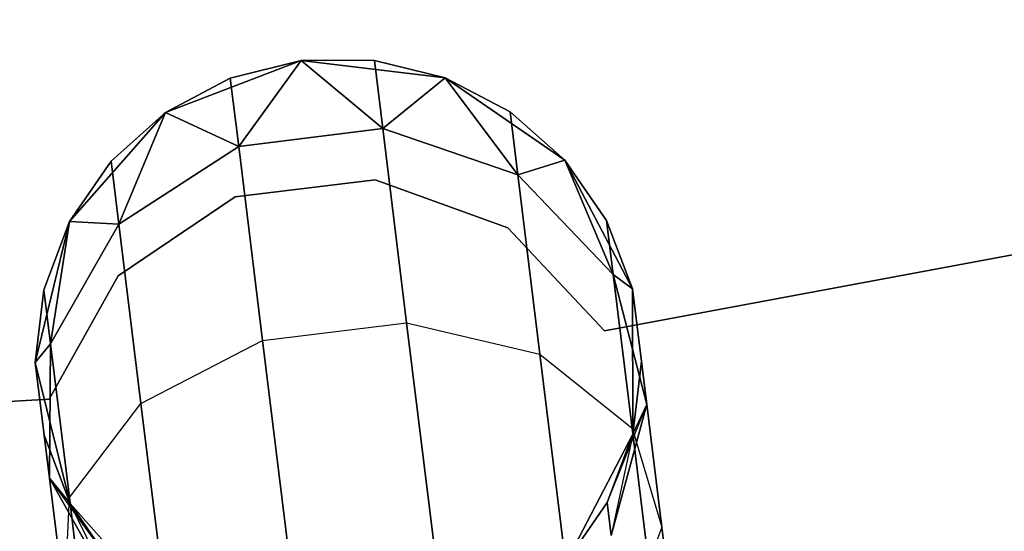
# Model space of a CAD drawing. Extents: x -91 to 91, y -91 to 262.
# Tile 130 of 256: x 6.36 to 9.61, y -60.56 to -58.87. Entities that reach past the tile are written whole.
import ezdxf

# ---------------------------------------------------------------- set-up
doc = ezdxf.new("R2010")
doc.units = 0
doc.header["$LTSCALE"] = 25.4
doc.layers.get('0').update_dxf_attribs({"linetype": 'CONTINUOUS'})

# ---------------------------------------------------------------- blocks, each defined once
blk = doc.blocks.new('ETE0_STL_1')
at = {"color": 0}
for p, q in [((13.7993, -58.8706, 164.5076), (8.2896, -59.8954, 164.5076)), ((8.2896, -59.8954, 162.5076), (13.7993, -58.8706, 162.5076)), ((8.2896, -59.8954, 162.5076), (13.7993, -58.8706, 162.5076)), ((13.7993, -58.8706, 164.5076), (8.2896, -59.8954, 164.5076)), ((7.2898, -59.0054, 327.5076), (6.8426, -59.176, 327.5076)), ((6.8426, -59.176, 163.5076), (7.2898, -59.0054, 163.5076)), ((7.2898, -59.0054, 327.5076), (6.8426, -59.176, 327.5076)), ((6.8426, -59.176, 163.5076), (7.2898, -59.0054, 163.5076)), ((7.2898, -59.0054, 327.5076), (7.0558, -59.0635, 322.0076)), ((7.2898, -59.0054, 322.0076), (7.0558, -59.0635, 322.0076)), ((7.2898, -59.0054, 327.5076), (7.0558, -59.0635, 322.0076)), ((7.2898, -59.0054, 322.0076), (7.0558, -59.0635, 322.0076)), ((7.2898, -59.0054, 168.0076), (7.0558, -59.0635, 168.0076)), ((7.0558, -59.0635, 168.0076), (7.2898, -59.0054, 163.5076)), ((7.2898, -59.0054, 168.0076), (7.0558, -59.0635, 168.0076)), ((7.0558, -59.0635, 168.0076), (7.2898, -59.0054, 163.5076)), ((7.2898, -59.0054, 322.0076), (7.0835, -59.288, 320.8707)), ((7.2898, -59.0054, 322.0076), (7.0835, -59.288, 320.8707)), ((7.0835, -59.288, 169.1445), (7.2898, -59.0054, 168.0076)), ((7.0835, -59.288, 169.1445), (7.2898, -59.0054, 168.0076)), ((7.5309, -59.005, 322.0076), (7.2898, -59.0054, 327.5076)), ((7.5309, -59.005, 322.0076), (7.2898, -59.0054, 327.5076)), ((7.5309, -59.005, 322.0076), (7.2898, -59.0054, 322.0076)), ((7.5309, -59.005, 322.0076), (7.2898, -59.0054, 322.0076)), ((7.5309, -59.005, 168.0076), (7.2898, -59.0054, 168.0076)), ((7.5309, -59.005, 168.0076), (7.2898, -59.0054, 168.0076)), ((7.5309, -59.005, 168.0076), (7.2898, -59.0054, 163.5076)), ((7.5309, -59.005, 168.0076), (7.2898, -59.0054, 163.5076)), ((7.765, -59.0623, 327.5076), (7.2898, -59.0054, 327.5076)), ((7.2898, -59.0054, 163.5076), (7.765, -59.0623, 163.5076)), ((7.765, -59.0623, 327.5076), (7.2898, -59.0054, 327.5076)), ((7.2898, -59.0054, 322.0076), (7.2898, -59.0054, 327.5076)), ((7.2898, -59.0054, 322.0076), (7.2898, -59.0054, 327.5076)), ((7.2898, -59.0054, 322.0076), (7.5585, -59.2294, 320.8707)), ((7.2898, -59.0054, 322.0076), (7.5585, -59.2294, 320.8707)), ((7.5585, -59.2294, 169.1445), (7.2898, -59.0054, 168.0076)), ((7.5585, -59.2294, 169.1445), (7.2898, -59.0054, 168.0076)), ((7.2898, -59.0054, 168.0076), (7.2898, -59.0054, 163.5076)), ((7.2898, -59.0054, 168.0076), (7.2898, -59.0054, 163.5076)), ((7.2898, -59.0054, 163.5076), (7.765, -59.0623, 163.5076)), ((7.765, -59.0623, 322.0076), (7.5309, -59.005, 322.0076)), ((7.5309, -59.005, 322.0076), (7.765, -59.0623, 327.5076)), ((7.5309, -59.005, 322.0076), (7.765, -59.0623, 327.5076)), ((7.5309, -59.005, 322.0076), (7.5585, -59.2294, 320.8707)), ((7.5309, -59.005, 322.0076), (7.5585, -59.2294, 320.8707)), ((7.765, -59.0623, 322.0076), (7.5309, -59.005, 322.0076)), ((7.5585, -59.2294, 169.1445), (7.5309, -59.005, 168.0076)), ((7.5585, -59.2294, 169.1445), (7.5309, -59.005, 168.0076)), ((7.765, -59.0623, 168.0076), (7.5309, -59.005, 168.0076)), ((7.5309, -59.005, 168.0076), (7.765, -59.0623, 163.5076)), ((7.5309, -59.005, 168.0076), (7.765, -59.0623, 163.5076)), ((7.765, -59.0623, 168.0076), (7.5309, -59.005, 168.0076)), ((7.0558, -59.0635, 322.0076), (6.8426, -59.176, 327.5076)), ((7.0558, -59.0635, 322.0076), (6.8426, -59.176, 322.0076)), ((7.0558, -59.0635, 322.0076), (6.8426, -59.176, 327.5076)), ((7.0558, -59.0635, 322.0076), (6.8426, -59.176, 322.0076)), ((7.0558, -59.0635, 168.0076), (6.8426, -59.176, 168.0076)), ((6.8426, -59.176, 163.5076), (7.0558, -59.0635, 168.0076)), ((7.0558, -59.0635, 168.0076), (6.8426, -59.176, 168.0076)), ((6.8426, -59.176, 163.5076), (7.0558, -59.0635, 168.0076)), ((7.0558, -59.0635, 322.0076), (7.0835, -59.288, 320.8707)), ((7.0558, -59.0635, 322.0076), (7.0835, -59.288, 320.8707)), ((7.0835, -59.288, 169.1445), (7.0558, -59.0635, 168.0076)), ((7.0835, -59.288, 169.1445), (7.0558, -59.0635, 168.0076)), ((7.765, -59.0623, 322.0076), (7.5585, -59.2294, 320.8707)), ((7.765, -59.0623, 322.0076), (7.5585, -59.2294, 320.8707)), ((7.5585, -59.2294, 169.1445), (7.765, -59.0623, 168.0076)), ((7.5585, -59.2294, 169.1445), (7.765, -59.0623, 168.0076)), ((8.1594, -59.3334, 327.5076), (7.765, -59.0623, 327.5076)), ((7.765, -59.0623, 163.5076), (8.1594, -59.3334, 163.5076)), ((7.9787, -59.1739, 322.0076), (7.765, -59.0623, 327.5076)), ((8.1594, -59.3334, 327.5076), (7.765, -59.0623, 327.5076)), ((7.9787, -59.1739, 322.0076), (7.765, -59.0623, 322.0076)), ((7.765, -59.0623, 322.0076), (7.765, -59.0623, 327.5076)), ((7.9787, -59.1739, 322.0076), (7.765, -59.0623, 327.5076)), ((7.765, -59.0623, 322.0076), (7.765, -59.0623, 327.5076)), ((7.765, -59.0623, 322.0076), (8.0043, -59.3815, 320.9558)), ((7.9787, -59.1739, 322.0076), (7.765, -59.0623, 322.0076)), ((7.765, -59.0623, 322.0076), (8.0043, -59.3815, 320.9558)), ((8.0043, -59.3815, 169.0594), (7.765, -59.0623, 168.0076)), ((8.0043, -59.3815, 169.0594), (7.765, -59.0623, 168.0076)), ((7.9787, -59.1739, 168.0076), (7.765, -59.0623, 168.0076)), ((7.765, -59.0623, 163.5076), (7.9787, -59.1739, 168.0076)), ((7.765, -59.0623, 163.5076), (8.1594, -59.3334, 163.5076)), ((7.765, -59.0623, 168.0076), (7.765, -59.0623, 163.5076)), ((7.765, -59.0623, 168.0076), (7.765, -59.0623, 163.5076)), ((7.9787, -59.1739, 168.0076), (7.765, -59.0623, 168.0076)), ((7.765, -59.0623, 163.5076), (7.9787, -59.1739, 168.0076)), ((6.8426, -59.176, 327.5076), (6.5258, -59.5348, 327.5076)), ((6.5258, -59.5348, 163.5076), (6.8426, -59.176, 163.5076)), ((6.8426, -59.176, 327.5076), (6.5258, -59.5348, 327.5076)), ((6.5258, -59.5348, 163.5076), (6.8426, -59.176, 163.5076)), ((6.8426, -59.176, 322.0076), (6.6624, -59.3362, 322.0076)), ((6.6624, -59.3362, 322.0076), (6.8426, -59.176, 327.5076)), ((6.6624, -59.3362, 322.0076), (6.8426, -59.176, 327.5076)), ((6.8426, -59.176, 322.0076), (6.6624, -59.3362, 322.0076)), ((6.8426, -59.176, 168.0076), (6.6624, -59.3362, 168.0076)), ((6.6624, -59.3362, 168.0076), (6.8426, -59.176, 163.5076)), ((6.6624, -59.3362, 168.0076), (6.8426, -59.176, 163.5076)), ((6.8426, -59.176, 168.0076), (6.6624, -59.3362, 168.0076)), ((6.8426, -59.176, 322.0076), (6.688, -59.5438, 320.9558)), ((6.8426, -59.176, 322.0076), (6.688, -59.5438, 320.9558)), ((6.688, -59.5438, 169.0594), (6.8426, -59.176, 168.0076)), ((6.688, -59.5438, 169.0594), (6.8426, -59.176, 168.0076)), ((6.8426, -59.176, 322.0076), (6.8426, -59.176, 327.5076)), ((6.8426, -59.176, 322.0076), (6.8426, -59.176, 327.5076)), ((6.8426, -59.176, 322.0076), (7.0835, -59.288, 320.8707)), ((6.8426, -59.176, 322.0076), (7.0835, -59.288, 320.8707)), ((7.0835, -59.288, 169.1445), (6.8426, -59.176, 168.0076)), ((7.0835, -59.288, 169.1445), (6.8426, -59.176, 168.0076)), ((6.8426, -59.176, 168.0076), (6.8426, -59.176, 163.5076)), ((6.8426, -59.176, 168.0076), (6.8426, -59.176, 163.5076)), ((8.1594, -59.3334, 322.0076), (7.9787, -59.1739, 322.0076)), ((7.9787, -59.1739, 322.0076), (8.1594, -59.3334, 327.5076)), ((7.9787, -59.1739, 322.0076), (8.1594, -59.3334, 327.5076)), ((7.9787, -59.1739, 322.0076), (8.0043, -59.3815, 320.9558)), ((7.9787, -59.1739, 322.0076), (8.0043, -59.3815, 320.9558)), ((8.1594, -59.3334, 322.0076), (7.9787, -59.1739, 322.0076)), ((8.0043, -59.3815, 169.0594), (7.9787, -59.1739, 168.0076)), ((8.0043, -59.3815, 169.0594), (7.9787, -59.1739, 168.0076)), ((8.1594, -59.3334, 168.0076), (7.9787, -59.1739, 168.0076)), ((7.9787, -59.1739, 168.0076), (8.1594, -59.3334, 163.5076)), ((7.9787, -59.1739, 168.0076), (8.1594, -59.3334, 163.5076)), ((8.1594, -59.3334, 168.0076), (7.9787, -59.1739, 168.0076)), ((7.5585, -59.2294, 320.8707), (7.0835, -59.288, 320.8707)), ((7.5585, -59.2294, 320.8707), (7.0835, -59.288, 320.8707)), ((7.0835, -59.288, 169.1445), (7.5585, -59.2294, 169.1445)), ((7.0835, -59.288, 169.1445), (7.5585, -59.2294, 169.1445)), ((8.0043, -59.3815, 320.9558), (7.5585, -59.2294, 320.8707)), ((7.5585, -59.2294, 320.8707), (7.6373, -59.8686, 319.9068)), ((7.5585, -59.2294, 320.8707), (7.6373, -59.8686, 319.9068)), ((8.0043, -59.3815, 320.9558), (7.5585, -59.2294, 320.8707)), ((7.5585, -59.2294, 169.1445), (8.0043, -59.3815, 169.0594)), ((7.6373, -59.8686, 170.1084), (7.5585, -59.2294, 169.1445)), ((7.6373, -59.8686, 170.1084), (7.5585, -59.2294, 169.1445)), ((7.5585, -59.2294, 169.1445), (8.0043, -59.3815, 169.0594)), ((7.0835, -59.288, 320.8707), (6.688, -59.5438, 320.9558)), ((7.0835, -59.288, 320.8707), (6.688, -59.5438, 320.9558)), ((6.688, -59.5438, 169.0594), (7.0835, -59.288, 169.1445)), ((6.688, -59.5438, 169.0594), (7.0835, -59.288, 169.1445)), ((7.0835, -59.288, 320.8707), (7.1623, -59.9272, 319.9068)), ((7.0835, -59.288, 320.8707), (7.1623, -59.9272, 319.9068)), ((7.1623, -59.9272, 170.1084), (7.0835, -59.288, 169.1445)), ((7.1623, -59.9272, 170.1084), (7.0835, -59.288, 169.1445)), ((8.1594, -59.3334, 322.0076), (8.0043, -59.3815, 320.9558)), ((8.1594, -59.3334, 322.0076), (8.0043, -59.3815, 320.9558)), ((8.0043, -59.3815, 169.0594), (8.1594, -59.3334, 168.0076)), ((8.0043, -59.3815, 169.0594), (8.1594, -59.3334, 168.0076)), ((8.3826, -59.7568, 327.5076), (8.1594, -59.3334, 327.5076)), ((8.1594, -59.3334, 163.5076), (8.3826, -59.7568, 163.5076)), ((8.2968, -59.5316, 322.0076), (8.1594, -59.3334, 327.5076)), ((8.3826, -59.7568, 327.5076), (8.1594, -59.3334, 327.5076)), ((8.2968, -59.5316, 322.0076), (8.1594, -59.3334, 322.0076)), ((8.1594, -59.3334, 322.0076), (8.1594, -59.3334, 327.5076)), ((8.2968, -59.5316, 322.0076), (8.1594, -59.3334, 327.5076)), ((8.1594, -59.3334, 322.0076), (8.1594, -59.3334, 327.5076)), ((8.1594, -59.3334, 322.0076), (8.3187, -59.7095, 321.1065)), ((8.2968, -59.5316, 322.0076), (8.1594, -59.3334, 322.0076)), ((8.1594, -59.3334, 322.0076), (8.3187, -59.7095, 321.1065)), ((8.3187, -59.7095, 168.9087), (8.1594, -59.3334, 168.0076)), ((8.3187, -59.7095, 168.9087), (8.1594, -59.3334, 168.0076)), ((8.2968, -59.5316, 168.0076), (8.1594, -59.3334, 168.0076)), ((8.1594, -59.3334, 163.5076), (8.2968, -59.5316, 168.0076)), ((8.1594, -59.3334, 163.5076), (8.3826, -59.7568, 163.5076)), ((8.1594, -59.3334, 168.0076), (8.1594, -59.3334, 163.5076)), ((8.1594, -59.3334, 168.0076), (8.1594, -59.3334, 163.5076)), ((8.2968, -59.5316, 168.0076), (8.1594, -59.3334, 168.0076)), ((8.1594, -59.3334, 163.5076), (8.2968, -59.5316, 168.0076)), ((6.6624, -59.3362, 322.0076), (6.5258, -59.5348, 327.5076)), ((6.6624, -59.3362, 322.0076), (6.5258, -59.5348, 322.0076)), ((6.6624, -59.3362, 322.0076), (6.5258, -59.5348, 327.5076)), ((6.6624, -59.3362, 322.0076), (6.5258, -59.5348, 322.0076)), ((6.6624, -59.3362, 168.0076), (6.5258, -59.5348, 168.0076)), ((6.5258, -59.5348, 163.5076), (6.6624, -59.3362, 168.0076)), ((6.6624, -59.3362, 168.0076), (6.5258, -59.5348, 168.0076)), ((6.5258, -59.5348, 163.5076), (6.6624, -59.3362, 168.0076)), ((6.6624, -59.3362, 322.0076), (6.688, -59.5438, 320.9558)), ((6.6624, -59.3362, 322.0076), (6.688, -59.5438, 320.9558)), ((6.688, -59.5438, 169.0594), (6.6624, -59.3362, 168.0076)), ((6.688, -59.5438, 169.0594), (6.6624, -59.3362, 168.0076)), ((7.5336, -59.3978, 164.5076), (7.0718, -59.4545, 164.5076)), ((7.0718, -59.4545, 162.5076), (7.5336, -59.3978, 162.5076)), ((7.0718, -59.4545, 162.5076), (7.5336, -59.3978, 162.5076)), ((7.5336, -59.3978, 164.5076), (7.0718, -59.4545, 164.5076)), ((7.9711, -59.5562, 164.5076), (7.5336, -59.3978, 164.5076)), ((7.5336, -59.3978, 164.5076), (7.5336, -59.3978, 162.5076)), ((7.5336, -59.3978, 162.5076), (7.9711, -59.5562, 162.5076)), ((7.5336, -59.3978, 164.5076), (7.5336, -59.3978, 162.5076)), ((7.5336, -59.3978, 162.5076), (7.9711, -59.5562, 162.5076)), ((7.9711, -59.5562, 164.5076), (7.5336, -59.3978, 164.5076)), ((8.3187, -59.7095, 321.1065), (8.0043, -59.3815, 320.9558)), ((8.0043, -59.3815, 320.9558), (8.0772, -59.9729, 320.0641)), ((8.0043, -59.3815, 320.9558), (8.0772, -59.9729, 320.0641)), ((8.3187, -59.7095, 321.1065), (8.0043, -59.3815, 320.9558)), ((8.0043, -59.3815, 169.0594), (8.3187, -59.7095, 168.9087)), ((8.0772, -59.9729, 169.9511), (8.0043, -59.3815, 169.0594)), ((8.0772, -59.9729, 169.9511), (8.0043, -59.3815, 169.0594)), ((8.0043, -59.3815, 169.0594), (8.3187, -59.7095, 168.9087)), ((7.0718, -59.4545, 164.5076), (6.6856, -59.7141, 164.5076)), ((6.6856, -59.7141, 162.5076), (7.0718, -59.4545, 162.5076)), ((6.6856, -59.7141, 162.5076), (7.0718, -59.4545, 162.5076)), ((7.0718, -59.4545, 164.5076), (6.6856, -59.7141, 164.5076)), ((7.0718, -59.4545, 164.5076), (7.0718, -59.4545, 162.5076)), ((7.0718, -59.4545, 164.5076), (7.0718, -59.4545, 162.5076)), ((6.5258, -59.5348, 327.5076), (6.4121, -59.9997, 327.5076)), ((6.4121, -59.9997, 163.5076), (6.5258, -59.5348, 163.5076)), ((6.5258, -59.5348, 327.5076), (6.4121, -59.9997, 327.5076)), ((6.4121, -59.9997, 163.5076), (6.5258, -59.5348, 163.5076)), ((6.5258, -59.5348, 322.0076), (6.4408, -59.7604, 322.0076)), ((6.4408, -59.7604, 322.0076), (6.5258, -59.5348, 327.5076)), ((6.4408, -59.7604, 322.0076), (6.5258, -59.5348, 327.5076)), ((6.5258, -59.5348, 322.0076), (6.4408, -59.7604, 322.0076)), ((6.5258, -59.5348, 168.0076), (6.4408, -59.7604, 168.0076)), ((6.4408, -59.7604, 168.0076), (6.5258, -59.5348, 163.5076)), ((6.4408, -59.7604, 168.0076), (6.5258, -59.5348, 163.5076)), ((6.5258, -59.5348, 168.0076), (6.4408, -59.7604, 168.0076)), ((6.5258, -59.5348, 322.0076), (6.4627, -59.9383, 321.1065)), ((6.5258, -59.5348, 322.0076), (6.4627, -59.9383, 321.1065)), ((6.4627, -59.9383, 168.9087), (6.5258, -59.5348, 168.0076)), ((6.4627, -59.9383, 168.9087), (6.5258, -59.5348, 168.0076)), ((6.688, -59.5438, 320.9558), (6.4627, -59.9383, 321.1065)), ((6.688, -59.5438, 320.9558), (6.4627, -59.9383, 321.1065)), ((6.4627, -59.9383, 168.9087), (6.688, -59.5438, 169.0594)), ((6.4627, -59.9383, 168.9087), (6.688, -59.5438, 169.0594)), ((6.5258, -59.5348, 322.0076), (6.5258, -59.5348, 327.5076)), ((6.5258, -59.5348, 322.0076), (6.5258, -59.5348, 327.5076)), ((6.5258, -59.5348, 322.0076), (6.688, -59.5438, 320.9558)), ((6.5258, -59.5348, 322.0076), (6.688, -59.5438, 320.9558)), ((6.688, -59.5438, 169.0594), (6.5258, -59.5348, 168.0076)), ((6.688, -59.5438, 169.0594), (6.5258, -59.5348, 168.0076)), ((6.5258, -59.5348, 168.0076), (6.5258, -59.5348, 163.5076)), ((6.5258, -59.5348, 168.0076), (6.5258, -59.5348, 163.5076)), ((6.688, -59.5438, 320.9558), (6.7609, -60.1351, 320.0641)), ((6.688, -59.5438, 320.9558), (6.7609, -60.1351, 320.0641)), ((6.7609, -60.1351, 169.9511), (6.688, -59.5438, 169.0594)), ((6.7609, -60.1351, 169.9511), (6.688, -59.5438, 169.0594)), ((8.2896, -59.8954, 164.5076), (7.9711, -59.5562, 164.5076)), ((7.9711, -59.5562, 164.5076), (7.9711, -59.5562, 162.5076)), ((7.9711, -59.5562, 162.5076), (8.2896, -59.8954, 162.5076)), ((7.9711, -59.5562, 164.5076), (7.9711, -59.5562, 162.5076)), ((7.9711, -59.5562, 162.5076), (8.2896, -59.8954, 162.5076)), ((8.2896, -59.8954, 164.5076), (7.9711, -59.5562, 164.5076)), ((8.3826, -59.7568, 322.0076), (8.2968, -59.5316, 322.0076)), ((8.2968, -59.5316, 322.0076), (8.3826, -59.7568, 327.5076)), ((8.2968, -59.5316, 322.0076), (8.3826, -59.7568, 327.5076)), ((8.2968, -59.5316, 322.0076), (8.3187, -59.7095, 321.1065)), ((8.2968, -59.5316, 322.0076), (8.3187, -59.7095, 321.1065)), ((8.3826, -59.7568, 322.0076), (8.2968, -59.5316, 322.0076)), ((8.3187, -59.7095, 168.9087), (8.2968, -59.5316, 168.0076)), ((8.3187, -59.7095, 168.9087), (8.2968, -59.5316, 168.0076)), ((8.3826, -59.7568, 168.0076), (8.2968, -59.5316, 168.0076)), ((8.2968, -59.5316, 168.0076), (8.3826, -59.7568, 163.5076)), ((8.2968, -59.5316, 168.0076), (8.3826, -59.7568, 163.5076)), ((8.3826, -59.7568, 168.0076), (8.2968, -59.5316, 168.0076)), ((6.6856, -59.7141, 164.5076), (6.4587, -60.1203, 164.5076)), ((6.4587, -60.1203, 162.5076), (6.6856, -59.7141, 162.5076)), ((6.4587, -60.1203, 162.5076), (6.6856, -59.7141, 162.5076)), ((6.6856, -59.7141, 164.5076), (6.4587, -60.1203, 164.5076)), ((6.6856, -59.7141, 164.5076), (6.6856, -59.7141, 162.5076)), ((6.6856, -59.7141, 164.5076), (6.6856, -59.7141, 162.5076)), ((8.3826, -59.7568, 322.0076), (8.3187, -59.7095, 321.1065)), ((8.3826, -59.7568, 322.0076), (8.3187, -59.7095, 321.1065)), ((8.4296, -60.1381, 321.2884), (8.3187, -59.7095, 321.1065)), ((8.3187, -59.7095, 321.1065), (8.3811, -60.216, 320.3427)), ((8.3187, -59.7095, 321.1065), (8.3811, -60.216, 320.3427)), ((8.4296, -60.1381, 321.2884), (8.3187, -59.7095, 321.1065)), ((8.3187, -59.7095, 168.9087), (8.3826, -59.7568, 168.0076)), ((8.3187, -59.7095, 168.9087), (8.3826, -59.7568, 168.0076)), ((8.3187, -59.7095, 168.9087), (8.4296, -60.1381, 168.7269)), ((8.3811, -60.216, 169.6726), (8.3187, -59.7095, 168.9087)), ((8.3811, -60.216, 169.6726), (8.3187, -59.7095, 168.9087)), ((8.3187, -59.7095, 168.9087), (8.4296, -60.1381, 168.7269)), ((6.4408, -59.7604, 322.0076), (6.4121, -59.9997, 327.5076)), ((6.4408, -59.7604, 322.0076), (6.4121, -59.9997, 322.0076)), ((6.4408, -59.7604, 322.0076), (6.4121, -59.9997, 327.5076)), ((6.4408, -59.7604, 322.0076), (6.4121, -59.9997, 322.0076)), ((6.4408, -59.7604, 168.0076), (6.4121, -59.9997, 168.0076)), ((6.4121, -59.9997, 163.5076), (6.4408, -59.7604, 168.0076)), ((6.4408, -59.7604, 168.0076), (6.4121, -59.9997, 168.0076)), ((6.4121, -59.9997, 163.5076), (6.4408, -59.7604, 168.0076)), ((6.4408, -59.7604, 322.0076), (6.4627, -59.9383, 321.1065)), ((6.4408, -59.7604, 322.0076), (6.4627, -59.9383, 321.1065)), ((6.4627, -59.9383, 168.9087), (6.4408, -59.7604, 168.0076)), ((6.4627, -59.9383, 168.9087), (6.4408, -59.7604, 168.0076)), ((8.3835, -60.2355, 327.5076), (8.3826, -59.7568, 327.5076)), ((8.3826, -59.7568, 163.5076), (8.3835, -60.2355, 163.5076)), ((8.4121, -59.9961, 322.0076), (8.3826, -59.7568, 327.5076)), ((8.3835, -60.2355, 327.5076), (8.3826, -59.7568, 327.5076)), ((8.4121, -59.9961, 322.0076), (8.3826, -59.7568, 327.5076)), ((8.3826, -59.7568, 322.0076), (8.4296, -60.1381, 321.2884)), ((8.3826, -59.7568, 322.0076), (8.3826, -59.7568, 327.5076)), ((8.3826, -59.7568, 322.0076), (8.3826, -59.7568, 327.5076)), ((8.3826, -59.7568, 322.0076), (8.4296, -60.1381, 321.2884)), ((8.4296, -60.1381, 168.7269), (8.3826, -59.7568, 168.0076)), ((8.3826, -59.7568, 163.5076), (8.4121, -59.9961, 168.0076)), ((8.3826, -59.7568, 168.0076), (8.3826, -59.7568, 163.5076)), ((8.4296, -60.1381, 168.7269), (8.3826, -59.7568, 168.0076)), ((8.3826, -59.7568, 163.5076), (8.4121, -59.9961, 168.0076)), ((8.3826, -59.7568, 163.5076), (8.3835, -60.2355, 163.5076)), ((8.3826, -59.7568, 168.0076), (8.3826, -59.7568, 163.5076)), ((7.1623, -59.9272, 319.9068), (7.6373, -59.8686, 319.9068)), ((7.1623, -59.9272, 319.9068), (7.6373, -59.8686, 319.9068)), ((7.1623, -59.9272, 170.1084), (7.6373, -59.8686, 170.1084)), ((7.1623, -59.9272, 170.1084), (7.6373, -59.8686, 170.1084)), ((7.6373, -59.8686, 319.9068), (7.7553, -60.8252, 319.2628)), ((7.6373, -59.8686, 319.9068), (7.7553, -60.8252, 319.2628)), ((7.6373, -59.8686, 319.9068), (8.0772, -59.9729, 320.0641)), ((7.6373, -59.8686, 319.9068), (8.0772, -59.9729, 320.0641)), ((7.6373, -59.8686, 170.1084), (8.0772, -59.9729, 169.9511)), ((7.7553, -60.8252, 170.7524), (7.6373, -59.8686, 170.1084)), ((7.7553, -60.8252, 170.7524), (7.6373, -59.8686, 170.1084)), ((7.6373, -59.8686, 170.1084), (8.0772, -59.9729, 169.9511)), ((8.2896, -59.8954, 164.5076), (8.2896, -59.8954, 162.5076)), ((8.2896, -59.8954, 164.5076), (8.2896, -59.8954, 162.5076)), ((6.4121, -59.9997, 322.0076), (6.4627, -59.9383, 321.1065)), ((6.4121, -59.9997, 322.0076), (6.4627, -59.9383, 321.1065)), ((6.4627, -59.9383, 168.9087), (6.4121, -59.9997, 168.0076)), ((6.4627, -59.9383, 168.9087), (6.4121, -59.9997, 168.0076)), ((6.4627, -59.9383, 321.1065), (6.4591, -60.381, 321.2884)), ((6.4627, -59.9383, 321.1065), (6.4591, -60.381, 321.2884)), ((6.4591, -60.381, 168.7269), (6.4627, -59.9383, 168.9087)), ((6.4591, -60.381, 168.7269), (6.4627, -59.9383, 168.9087)), ((6.4627, -59.9383, 321.1065), (6.5251, -60.4448, 320.3427)), ((6.4627, -59.9383, 321.1065), (6.5251, -60.4448, 320.3427)), ((6.5251, -60.4448, 169.6726), (6.4627, -59.9383, 168.9087)), ((6.5251, -60.4448, 169.6726), (6.4627, -59.9383, 168.9087)), ((6.7609, -60.1351, 320.0641), (7.1623, -59.9272, 319.9068)), ((6.7609, -60.1351, 320.0641), (7.1623, -59.9272, 319.9068)), ((6.7609, -60.1351, 169.9511), (7.1623, -59.9272, 170.1084)), ((6.7609, -60.1351, 169.9511), (7.1623, -59.9272, 170.1084)), ((7.1623, -59.9272, 319.9068), (7.2802, -60.8838, 319.2628)), ((7.1623, -59.9272, 319.9068), (7.2802, -60.8838, 319.2628)), ((7.2802, -60.8838, 170.7524), (7.1623, -59.9272, 170.1084)), ((7.2802, -60.8838, 170.7524), (7.1623, -59.9272, 170.1084)), ((8.0772, -59.9729, 320.0641), (8.1863, -60.8578, 319.4683)), ((8.0772, -59.9729, 320.0641), (8.1863, -60.8578, 319.4683)), ((8.0772, -59.9729, 320.0641), (8.3811, -60.216, 320.3427)), ((8.0772, -59.9729, 320.0641), (8.3811, -60.216, 320.3427)), ((8.0772, -59.9729, 169.9511), (8.3811, -60.216, 169.6726)), ((8.1863, -60.8578, 170.5469), (8.0772, -59.9729, 169.9511)), ((8.1863, -60.8578, 170.5469), (8.0772, -59.9729, 169.9511)), ((8.0772, -59.9729, 169.9511), (8.3811, -60.216, 169.6726)), ((6.4121, -59.9997, 327.5076), (6.5275, -60.4643, 327.5076)), ((6.5275, -60.4643, 163.5076), (6.4121, -59.9997, 163.5076)), ((6.4121, -59.9997, 322.0076), (6.4121, -59.9997, 327.5076)), ((6.4121, -59.9997, 322.0076), (6.4121, -59.9997, 327.5076)), ((6.4121, -59.9997, 322.0076), (6.4591, -60.381, 321.2884)), ((6.4416, -60.239, 322.0076), (6.4121, -59.9997, 327.5076)), ((6.4416, -60.239, 322.0076), (6.4121, -59.9997, 327.5076)), ((6.4121, -59.9997, 327.5076), (6.5275, -60.4643, 327.5076)), ((6.4121, -59.9997, 322.0076), (6.4591, -60.381, 321.2884)), ((6.4591, -60.381, 168.7269), (6.4121, -59.9997, 168.0076)), ((6.4121, -59.9997, 168.0076), (6.4121, -59.9997, 163.5076)), ((6.4416, -60.239, 168.0076), (6.4121, -59.9997, 163.5076)), ((6.4591, -60.381, 168.7269), (6.4121, -59.9997, 168.0076)), ((6.4416, -60.239, 168.0076), (6.4121, -59.9997, 163.5076)), ((6.5275, -60.4643, 163.5076), (6.4121, -59.9997, 163.5076)), ((6.4121, -59.9997, 168.0076), (6.4121, -59.9997, 163.5076)), ((8.3835, -60.2355, 322.0076), (8.4121, -59.9961, 322.0076)), ((8.4121, -59.9961, 322.0076), (8.3835, -60.2355, 327.5076)), ((8.4121, -59.9961, 322.0076), (8.3835, -60.2355, 327.5076)), ((8.3835, -60.2355, 322.0076), (8.4121, -59.9961, 322.0076)), ((8.3835, -60.2355, 168.0076), (8.4121, -59.9961, 168.0076)), ((8.4121, -59.9961, 168.0076), (8.3835, -60.2355, 163.5076)), ((8.4121, -59.9961, 168.0076), (8.3835, -60.2355, 163.5076)), ((8.3835, -60.2355, 168.0076), (8.4121, -59.9961, 168.0076)), ((8.4121, -59.9961, 322.0076), (8.4296, -60.1381, 321.2884)), ((8.4121, -59.9961, 322.0076), (8.4296, -60.1381, 321.2884)), ((8.4296, -60.1381, 168.7269), (8.4121, -59.9961, 168.0076)), ((8.4296, -60.1381, 168.7269), (8.4121, -59.9961, 168.0076)), ((6.4587, -60.1203, 164.5076), (0.8641, -60.4601, 164.5076)), ((0.8641, -60.4601, 162.5076), (6.4587, -60.1203, 162.5076)), ((0.8641, -60.4601, 162.5076), (6.4587, -60.1203, 162.5076)), ((6.4587, -60.1203, 164.5076), (0.8641, -60.4601, 164.5076)), ((6.4587, -60.1203, 164.5076), (6.4587, -60.1203, 162.5076)), ((6.4587, -60.1203, 164.5076), (6.4587, -60.1203, 162.5076)), ((6.5251, -60.4448, 320.3427), (6.7609, -60.1351, 320.0641)), ((6.5251, -60.4448, 320.3427), (6.7609, -60.1351, 320.0641)), ((6.5251, -60.4448, 169.6726), (6.7609, -60.1351, 169.9511)), ((6.5251, -60.4448, 169.6726), (6.7609, -60.1351, 169.9511)), ((6.7609, -60.1351, 320.0641), (6.87, -61.0201, 319.4683)), ((6.7609, -60.1351, 320.0641), (6.87, -61.0201, 319.4683)), ((6.87, -61.0201, 170.5469), (6.7609, -60.1351, 169.9511)), ((6.87, -61.0201, 170.5469), (6.7609, -60.1351, 169.9511)), ((8.2985, -60.461, 168.0076), (8.4296, -60.1381, 168.7269)), ((8.2985, -60.461, 168.0076), (8.4296, -60.1381, 168.7269)), ((8.3118, -60.5692, 321.4596), (8.4296, -60.1381, 321.2884)), ((8.3118, -60.5692, 321.4596), (8.4296, -60.1381, 321.2884)), ((8.4296, -60.1381, 168.7269), (8.3118, -60.5692, 168.5556)), ((8.4296, -60.1381, 168.7269), (8.3118, -60.5692, 168.5556)), ((8.3835, -60.2355, 322.0076), (8.4296, -60.1381, 321.2884)), ((8.3835, -60.2355, 322.0076), (8.4296, -60.1381, 321.2884)), ((8.3835, -60.2355, 168.0076), (8.4296, -60.1381, 168.7269)), ((8.3835, -60.2355, 168.0076), (8.4296, -60.1381, 168.7269)), ((8.4296, -60.1381, 321.2884), (8.4795, -60.5424, 320.6786)), ((8.4296, -60.1381, 321.2884), (8.4795, -60.5424, 320.6786)), ((8.4795, -60.5424, 169.3366), (8.4296, -60.1381, 168.7269)), ((8.4795, -60.5424, 169.3366), (8.4296, -60.1381, 168.7269)), ((6.4416, -60.239, 322.0076), (6.4591, -60.381, 321.2884)), ((6.4416, -60.239, 322.0076), (6.5275, -60.4643, 327.5076)), ((6.4416, -60.239, 322.0076), (6.5275, -60.4643, 322.0076)), ((6.4416, -60.239, 322.0076), (6.5275, -60.4643, 327.5076)), ((6.4416, -60.239, 322.0076), (6.5275, -60.4643, 322.0076)), ((6.4416, -60.239, 322.0076), (6.4591, -60.381, 321.2884)), ((6.4591, -60.381, 168.7269), (6.4416, -60.239, 168.0076)), ((6.4416, -60.239, 168.0076), (6.5275, -60.4643, 168.0076)), ((6.4591, -60.381, 168.7269), (6.4416, -60.239, 168.0076)), ((6.5275, -60.4643, 163.5076), (6.4416, -60.239, 168.0076)), ((6.4416, -60.239, 168.0076), (6.5275, -60.4643, 168.0076)), ((6.5275, -60.4643, 163.5076), (6.4416, -60.239, 168.0076)), ((8.1619, -60.6597, 327.5076), (8.3835, -60.2355, 327.5076)), ((8.3835, -60.2355, 163.5076), (8.1619, -60.6597, 163.5076)), ((8.1619, -60.6597, 327.5076), (8.3835, -60.2355, 327.5076)), ((8.3835, -60.2355, 163.5076), (8.1619, -60.6597, 163.5076)), ((8.2985, -60.461, 322.0076), (8.3835, -60.2355, 327.5076)), ((8.2985, -60.461, 322.0076), (8.3835, -60.2355, 322.0076)), ((8.2985, -60.461, 322.0076), (8.3835, -60.2355, 327.5076)), ((8.2985, -60.461, 322.0076), (8.3835, -60.2355, 322.0076)), ((8.2985, -60.461, 168.0076), (8.3835, -60.2355, 168.0076)), ((8.3835, -60.2355, 163.5076), (8.2985, -60.461, 168.0076)), ((8.2985, -60.461, 168.0076), (8.3835, -60.2355, 168.0076)), ((8.3835, -60.2355, 163.5076), (8.2985, -60.461, 168.0076)), ((8.3835, -60.2355, 322.0076), (8.3118, -60.5692, 321.4596)), ((8.3835, -60.2355, 322.0076), (8.3118, -60.5692, 321.4596)), ((8.3811, -60.216, 320.3427), (8.4746, -60.9742, 319.8322)), ((8.3811, -60.216, 320.3427), (8.4746, -60.9742, 319.8322)), ((8.3811, -60.216, 320.3427), (8.4795, -60.5424, 320.6786)), ((8.3811, -60.216, 320.3427), (8.4795, -60.5424, 320.6786)), ((8.3811, -60.216, 169.6726), (8.4795, -60.5424, 169.3366)), ((8.4746, -60.9742, 170.183), (8.3811, -60.216, 169.6726)), ((8.4746, -60.9742, 170.183), (8.3811, -60.216, 169.6726)), ((8.3811, -60.216, 169.6726), (8.4795, -60.5424, 169.3366)), ((8.3835, -60.2355, 322.0076), (8.3835, -60.2355, 327.5076)), ((8.3835, -60.2355, 322.0076), (8.3835, -60.2355, 327.5076)), ((8.3835, -60.2355, 168.0076), (8.3835, -60.2355, 163.5076)), ((8.3835, -60.2355, 168.0076), (8.3835, -60.2355, 163.5076)), ((6.6649, -60.6624, 322.0076), (6.4591, -60.381, 321.2884)), ((6.4591, -60.381, 321.2884), (6.6782, -60.7706, 321.4596)), ((6.6649, -60.6624, 322.0076), (6.4591, -60.381, 321.2884)), ((6.5275, -60.4643, 322.0076), (6.4591, -60.381, 321.2884)), ((6.5275, -60.4643, 322.0076), (6.4591, -60.381, 321.2884)), ((6.4591, -60.381, 321.2884), (6.6782, -60.7706, 321.4596)), ((6.4591, -60.381, 321.2884), (6.509, -60.7854, 320.6786)), ((6.4591, -60.381, 321.2884), (6.509, -60.7854, 320.6786)), ((6.6782, -60.7706, 168.5556), (6.4591, -60.381, 168.7269)), ((6.4591, -60.381, 168.7269), (6.5275, -60.4643, 168.0076)), ((6.4591, -60.381, 168.7269), (6.5275, -60.4643, 168.0076)), ((6.509, -60.7854, 169.3366), (6.4591, -60.381, 168.7269)), ((6.6782, -60.7706, 168.5556), (6.4591, -60.381, 168.7269)), ((6.509, -60.7854, 169.3366), (6.4591, -60.381, 168.7269)), ((6.509, -60.7854, 320.6786), (6.5251, -60.4448, 320.3427)), ((6.509, -60.7854, 320.6786), (6.5251, -60.4448, 320.3427)), ((6.509, -60.7854, 169.3366), (6.5251, -60.4448, 169.6726)), ((6.509, -60.7854, 169.3366), (6.5251, -60.4448, 169.6726)), ((6.5251, -60.4448, 320.3427), (6.6186, -61.203, 319.8322)), ((6.5251, -60.4448, 320.3427), (6.6186, -61.203, 319.8322)), ((6.6186, -61.203, 170.183), (6.5251, -60.4448, 169.6726)), ((6.6186, -61.203, 170.183), (6.5251, -60.4448, 169.6726)), ((6.5275, -60.4643, 327.5076), (6.8456, -60.8219, 327.5076)), ((6.8456, -60.8219, 163.5076), (6.5275, -60.4643, 163.5076)), ((6.5275, -60.4643, 322.0076), (6.5275, -60.4643, 327.5076)), ((6.5275, -60.4643, 322.0076), (6.5275, -60.4643, 327.5076)), ((6.5275, -60.4643, 322.0076), (6.6649, -60.6624, 322.0076)), ((6.6649, -60.6624, 322.0076), (6.5275, -60.4643, 327.5076)), ((6.6649, -60.6624, 322.0076), (6.5275, -60.4643, 327.5076)), ((6.5275, -60.4643, 327.5076), (6.8456, -60.8219, 327.5076)), ((6.5275, -60.4643, 322.0076), (6.6649, -60.6624, 322.0076)), ((6.6782, -60.7706, 168.5556), (6.5275, -60.4643, 168.0076)), ((6.5275, -60.4643, 168.0076), (6.6649, -60.6624, 168.0076)), ((6.6782, -60.7706, 168.5556), (6.5275, -60.4643, 168.0076)), ((6.6649, -60.6624, 168.0076), (6.5275, -60.4643, 163.5076)), ((6.8456, -60.8219, 163.5076), (6.5275, -60.4643, 163.5076)), ((6.6649, -60.6624, 168.0076), (6.5275, -60.4643, 163.5076)), ((6.5275, -60.4643, 168.0076), (6.6649, -60.6624, 168.0076)), ((6.5275, -60.4643, 168.0076), (6.5275, -60.4643, 163.5076)), ((6.5275, -60.4643, 168.0076), (6.5275, -60.4643, 163.5076)), ((8.1619, -60.6597, 322.0076), (8.2985, -60.461, 322.0076)), ((8.2985, -60.461, 322.0076), (8.1619, -60.6597, 327.5076)), ((8.2985, -60.461, 322.0076), (8.1619, -60.6597, 327.5076)), ((8.1619, -60.6597, 322.0076), (8.2985, -60.461, 322.0076)), ((8.1619, -60.6597, 168.0076), (8.2985, -60.461, 168.0076)), ((8.2985, -60.461, 168.0076), (8.1619, -60.6597, 163.5076)), ((8.2985, -60.461, 168.0076), (8.1619, -60.6597, 163.5076)), ((8.1619, -60.6597, 168.0076), (8.2985, -60.461, 168.0076)), ((8.2985, -60.461, 322.0076), (8.3118, -60.5692, 321.4596)), ((8.2985, -60.461, 322.0076), (8.3118, -60.5692, 321.4596)), ((8.3118, -60.5692, 168.5556), (8.2985, -60.461, 168.0076)), ((8.3118, -60.5692, 168.5556), (8.2985, -60.461, 168.0076)), ((8.4795, -60.5424, 320.6786), (8.3498, -60.8773, 320.9951)), ((8.4795, -60.5424, 320.6786), (8.3498, -60.8773, 320.9951)), ((8.4795, -60.5424, 169.3366), (8.3498, -60.8773, 169.0201)), ((8.4795, -60.5424, 169.3366), (8.3498, -60.8773, 169.0201)), ((8.4795, -60.5424, 320.6786), (8.5541, -61.1476, 320.2712)), ((8.4795, -60.5424, 320.6786), (8.5541, -61.1476, 320.2712)), ((8.5541, -61.1476, 169.744), (8.4795, -60.5424, 169.3366)), ((8.5541, -61.1476, 169.744), (8.4795, -60.5424, 169.3366))]:
    blk.add_line(p, q, dxfattribs=at)

msp = doc.modelspace()

# ---------------------------------------------------------------- block references
at = {"color": 253}
msp.add_blockref('ETE0_STL_1', (0, 0), dxfattribs=at)

doc.saveas('drawing.dxf')
